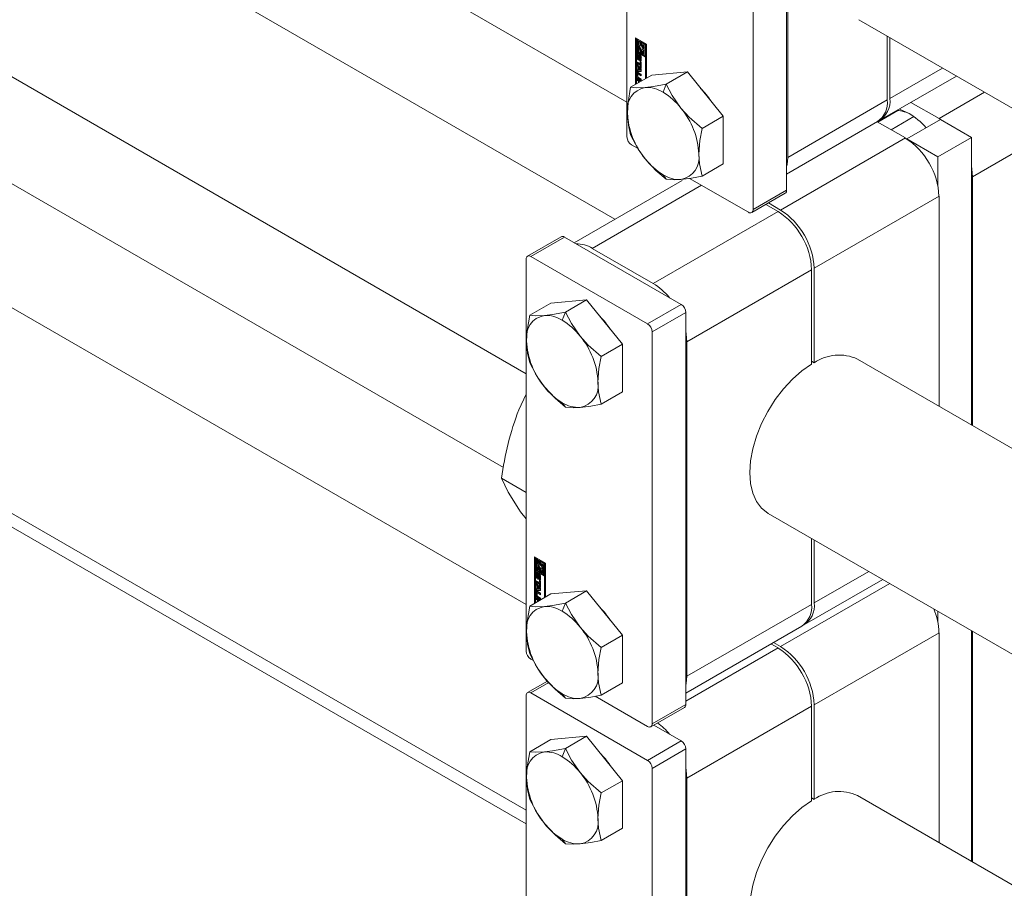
# Model space of a CAD drawing. Header units: millimetres. Extents: x 450 to 25135, y 150 to 17673.
# Tile 183 of 256: x 8639 to 8805, y 10953 to 11099. Entities that reach past the tile are written whole.
import ezdxf

# ---------------------------------------------------------------- set-up
doc = ezdxf.new("R2010")
doc.units = ezdxf.units.MM
doc.linetypes.add('SLD-Centrada-doble', pattern=[12.7, 6.35, -1.27, 1.27, -1.27, 1.27, -1.27])
doc.linetypes.add('SLD-Continua', pattern=[0])
doc.layers.add('COTAS', color=1, linetype='SLD-Continua')
doc.layers.add('OCULTA', color=8, linetype='SLD-Continua')

msp = doc.modelspace()

# ---------------------------------------------------------------- linework, layer by layer
at = {"color": 7, "linetype": 'SLD-Continua', "lineweight": 18, "ltscale": 30}
for p, q in [((7257.83, 11942.05), (8741.59, 11085.49)), ((8739.57, 11065.78), (7296.7, 11898.74)), ((7281.7, 11872.76), (8724.62, 11039.77)), ((7257.83, 11868.56), (8720.83, 11023.99)), ((8724.62, 11000.92), (7224.75, 11866.78)), ((7209.75, 11840.8), (8724.62, 10966.28)), ((8780.61, 11099.37), (8969.23, 10990.48)), ((8981.73, 10925.99), (8780.38, 11042.22)), ((8765.38, 11016.24), (8966.73, 10900.01)), ((8807.17, 10953.27), (8780.38, 10968.74))]:
    msp.add_line(p, q, dxfattribs=at)
at = {"layer": 'COTAS', "linetype": 'SLD-Continua', "lineweight": 18, "ltscale": 30}
for p, q in [((8741.59, 11134.99), (8741.59, 11079.63)), ((8768.46, 11070.65), (8768.46, 11126.01)), ((8762.81, 11122.75), (8762.81, 11067.39)), ((8768.64, 11120.28), (8768.64, 11076.18)), ((8743.01, 11096.29), (8744.86, 11095.22)), ((8743.01, 11088.46), (8743.01, 11096.29)), ((8743.15, 11096.21), (8743.15, 11088.54)), ((8743.32, 11096.07), (8743.18, 11095.99)), ((8743.18, 11095.99), (8743.18, 11094.11)), ((8743.36, 11095.89), (8743.18, 11095.99)), ((8743.5, 11095.97), (8743.32, 11096.07)), ((8743.5, 11095.97), (8743.36, 11095.89)), ((8743.36, 11094.21), (8743.36, 11095.89)), ((8743.5, 11095.09), (8743.5, 11095.97)), ((8743.81, 11095.79), (8743.67, 11095.7)), ((8743.67, 11095.7), (8743.67, 11095.22)), ((8743.85, 11095.6), (8743.67, 11095.7)), ((8743.99, 11095.68), (8743.81, 11095.79)), ((8743.99, 11095.68), (8743.85, 11095.6)), ((8743.85, 11095), (8743.85, 11095.6)), ((8743.99, 11095.08), (8743.99, 11095.68)), ((8744.17, 11095.58), (8744.02, 11095.5)), ((8744.83, 11095.2), (8744.17, 11095.58)), ((8785.4, 11085.86), (8785.4, 11096.6)), ((8785.82, 11096.36), (8785.82, 11086.1)), ((8743.18, 11094.11), (8743.85, 11093.72)), ((8743.18, 11093.91), (8743.32, 11093.99)), ((8744.83, 11093.12), (8743.32, 11093.99)), ((8743.5, 11094.29), (8743.36, 11094.21)), ((8743.67, 11094.03), (8743.36, 11094.21)), ((8743.5, 11094.29), (8743.5, 11094.64)), ((8743.67, 11094.19), (8743.5, 11094.29)), ((8743.67, 11095.24), (8743.6, 11095.2)), ((8743.67, 11094.3), (8743.67, 11094.03)), ((8743.99, 11095.08), (8743.85, 11095)), ((8743.99, 11094.41), (8743.85, 11094.33)), ((8743.85, 11093.72), (8743.85, 11094.33)), ((8743.99, 11093.81), (8743.99, 11094.41)), ((8744.69, 11095.12), (8744.02, 11095.5)), ((8744.02, 11095.5), (8744.02, 11094.89)), ((8744.17, 11094.31), (8744.02, 11094.23)), ((8744.02, 11094.23), (8744.02, 11093.62)), ((8744.21, 11094.31), (8744.17, 11094.31)), ((8744.2, 11095.2), (8744.51, 11095.02)), ((8744.2, 11094.92), (8744.2, 11095.2)), ((8744.34, 11095), (8744.2, 11094.92)), ((8744.2, 11093.52), (8744.2, 11094)), ((8744.27, 11094.03), (8744.42, 11094.11)), ((8744.34, 11095), (8744.34, 11095.12)), ((8744.34, 11093.6), (8744.34, 11094.07)), ((8744.51, 11095.02), (8744.51, 11093.34)), ((8744.83, 11095.2), (8744.69, 11095.12)), ((8744.69, 11093.24), (8744.69, 11095.12)), ((8744.83, 11093.32), (8744.83, 11095.2)), ((8744.86, 11095.22), (8744.86, 11089.53)), ((8744.69, 11093.04), (8743.18, 11093.91)), ((8743.18, 11093.91), (8743.18, 11088.56)), ((8743.26, 11093), (8743.26, 11093.51)), ((8743.28, 11092.29), (8743.83, 11091.97)), ((8743.28, 11092.02), (8743.28, 11092.29)), ((8743.4, 11093.08), (8743.4, 11093.59)), ((8743.45, 11093.36), (8743.45, 11092.93)), ((8743.5, 11093.44), (8743.47, 11093.43)), ((8743.5, 11093.44), (8743.48, 11093.43)), ((8743.5, 11093.42), (8743.49, 11093.43)), ((8743.5, 11093.43), (8743.49, 11093.43)), ((8743.5, 11093.63), (8743.5, 11093.42)), ((8743.52, 11092.81), (8743.66, 11092.89)), ((8743.66, 11092.89), (8743.52, 11092.81)), ((8743.54, 11092.87), (8743.55, 11093.34)), ((8743.69, 11092.95), (8743.54, 11092.87)), ((8743.7, 11093.42), (8743.55, 11093.34)), ((8743.66, 11092.89), (8743.66, 11092.89)), ((8743.69, 11092.95), (8743.7, 11093.42)), ((8743.73, 11093.2), (8743.72, 11092.73)), ((8743.89, 11093.35), (8743.75, 11093.27)), ((8743.9, 11093.35), (8743.75, 11093.27)), ((8743.77, 11092.44), (8743.77, 11092.65)), ((8743.91, 11092.52), (8743.77, 11092.44)), ((8743.92, 11093.35), (8743.78, 11093.26)), ((8743.94, 11093.31), (8743.8, 11093.24)), ((8743.8, 11092.65), (8743.94, 11092.73)), ((8743.95, 11092.74), (8743.81, 11092.66)), ((8743.96, 11093.27), (8743.82, 11093.19)), ((8743.82, 11092.72), (8743.82, 11093.15)), ((8743.96, 11092.77), (8743.82, 11092.69)), ((8743.83, 11092.35), (8744.01, 11092.24)), ((8743.83, 11091.97), (8743.83, 11092.35)), ((8743.99, 11093.81), (8743.85, 11093.72)), ((8743.91, 11092.72), (8743.91, 11092.52)), ((8743.96, 11092.8), (8743.96, 11093.23)), ((8743.98, 11092.05), (8743.98, 11092.27)), ((8744.01, 11093.07), (8744.01, 11092.57)), ((8744.02, 11093.62), (8744.2, 11093.52)), ((8744.34, 11093.6), (8744.2, 11093.52)), ((8744.51, 11093.34), (8744.69, 11093.24)), ((8744.83, 11093.32), (8744.69, 11093.24)), ((8744.83, 11093.12), (8744.69, 11093.04)), ((8744.69, 11089.43), (8744.69, 11093.04)), ((8744.83, 11089.51), (8744.83, 11093.12)), ((8743.42, 11092.1), (8743.28, 11092.02)), ((8743.83, 11091.7), (8743.28, 11092.02)), ((8743.28, 11091.9), (8744.01, 11091.03)), ((8743.28, 11091.61), (8743.28, 11091.9)), ((8743.42, 11091.69), (8743.28, 11091.61)), ((8743.4, 11091.46), (8743.28, 11091.61)), ((8743.28, 11090.9), (8743.4, 11090.91)), ((8743.28, 11090.61), (8743.28, 11090.9)), ((8743.42, 11090.69), (8743.28, 11090.61)), ((8744.01, 11090.63), (8743.28, 11090.61)), ((8743.55, 11091.54), (8743.4, 11091.46)), ((8743.4, 11090.91), (8743.4, 11091.46)), ((8743.55, 11090.99), (8743.4, 11090.91)), ((8743.42, 11092.1), (8743.42, 11092.21)), ((8743.98, 11091.78), (8743.42, 11092.1)), ((8743.42, 11091.69), (8743.42, 11091.74)), ((8743.55, 11091.54), (8743.42, 11091.69)), ((8743.42, 11090.69), (8743.42, 11090.92)), ((8744.01, 11090.71), (8743.42, 11090.69)), ((8743.55, 11090.99), (8743.55, 11091.54)), ((8743.71, 11091.36), (8743.56, 11091.27)), ((8743.56, 11091.27), (8743.56, 11090.91)), ((8743.85, 11090.92), (8743.56, 11091.27)), ((8743.56, 11090.91), (8743.85, 11090.92)), ((8744, 11091.01), (8743.71, 11091.36)), ((8743.98, 11092.05), (8743.83, 11091.97)), ((8743.98, 11091.78), (8743.83, 11091.7)), ((8743.83, 11091.32), (8743.83, 11091.7)), ((8743.98, 11091.4), (8743.83, 11091.32)), ((8744.01, 11091.22), (8743.83, 11091.32)), ((8744, 11091.01), (8743.85, 11090.92)), ((8743.98, 11091.4), (8743.98, 11091.78)), ((8744.01, 11091.38), (8743.98, 11091.4)), ((8744.01, 11092.24), (8744.01, 11091.22)), ((8744.01, 11091.03), (8744.01, 11090.63)), ((8745.77, 11090.05), (8742.2, 11087.99)), ((8743.26, 11089.79), (8743.26, 11090.37)), ((8743.28, 11089.42), (8743.97, 11089.02)), ((8743.28, 11089.14), (8743.28, 11089.42)), ((8743.42, 11089.22), (8743.28, 11089.14)), ((8743.53, 11089), (8743.28, 11089.14)), ((8743.4, 11089.87), (8743.4, 11090.45)), ((8743.42, 11089.22), (8743.42, 11089.33)), ((8743.67, 11089.08), (8743.42, 11089.22)), ((8743.44, 11090.17), (8743.44, 11089.78)), ((8743.6, 11090.3), (8743.46, 11090.22)), ((8743.49, 11090.5), (8744.01, 11090.2)), ((8744.01, 11089.09), (8743.49, 11089.39)), ((8744.01, 11089.92), (8743.51, 11090.21)), ((8743.51, 11089.66), (8744.01, 11089.37)), ((8743.67, 11089.08), (8743.53, 11089)), ((8743.53, 11088.76), (8743.53, 11089)), ((8744.01, 11089.25), (8743.63, 11089.48)), ((8744.01, 11090.08), (8743.65, 11090.29)), ((8743.67, 11088.84), (8743.67, 11089.08)), ((8743.85, 11088.98), (8743.71, 11088.89)), ((8743.88, 11088.96), (8743.85, 11088.98)), ((8744.01, 11090.2), (8744.01, 11089.92)), ((8744.01, 11089.37), (8744.01, 11089.09)), ((8751.78, 11090.59), (8745.77, 11090.05)), ((8751.78, 11090.59), (8748.21, 11088.53)), ((8757.79, 11083.11), (8751.78, 11090.59)), ((8784.17, 11082.44), (8797.05, 11089.88)), ((8743.74, 11088.88), (8743.71, 11088.89)), ((8743.71, 11088.89), (8743.71, 11088.86)), ((8787.16, 11084.08), (8783.79, 11082.13)), ((8794.1, 11082.71), (8789.37, 11085.44)), ((8757.79, 11083.11), (8754.22, 11081.05)), ((8757.79, 11075.1), (8757.79, 11083.11)), ((8786.03, 11080.84), (8789.86, 11083.05)), ((8788.69, 11079.3), (8794.34, 11082.57)), ((8794.1, 11082.71), (8794.34, 11082.57)), ((8799.58, 11079.55), (8794.34, 11082.57)), ((8768.46, 11073.38), (8783.74, 11082.2)), ((8783.71, 11082.18), (8788.44, 11079.45)), ((8783.9, 11082.3), (8783.83, 11082.16)), ((8788.69, 11079.3), (8788.69, 11079.3)), ((8788.69, 11079.3), (8793.92, 11076.28)), ((8793.92, 11076.28), (8799.58, 11079.55)), ((8799.58, 11031.14), (8799.58, 11079.55)), ((8742.37, 11078.29), (8743.45, 11077.66)), ((8793.92, 11076.28), (8793.92, 11071.37)), ((8757.79, 11075.1), (8754.22, 11073.04)), ((8752.13, 11072.65), (8762.03, 11066.94)), ((8799.75, 11072.92), (8799.75, 11031.04)), ((8750.88, 11072.31), (8732.71, 11061.82)), ((8762.58, 11066.88), (8768.24, 11070.15)), ((8794.1, 11069.65), (8794.1, 11034.31)), ((8767.01, 11067.08), (8764.97, 11068.26)), ((8765.39, 11068.51), (8767.44, 11067.32)), ((8730.51, 11062.83), (8724.85, 11059.56)), ((8750.72, 11051.42), (8731.06, 11062.77)), ((8746.01, 11054.96), (8735.76, 11060.87)), ((8725.4, 11059.51), (8745.06, 11048.16)), ((8724.62, 11059.06), (8724.62, 10993.08)), ((8773.1, 11057.53), (8773.1, 11041.6)), ((8772.67, 11041.36), (8772.67, 11057.28)), ((8728.8, 11051.67), (8725.23, 11049.62)), ((8734.81, 11052.21), (8728.8, 11051.67)), ((8734.81, 11052.21), (8731.24, 11050.15)), ((8740.82, 11044.74), (8734.81, 11052.21)), ((8751.49, 10984.1), (8751.49, 11050.08)), ((8745.84, 11046.81), (8745.84, 10980.84)), ((8740.82, 11044.74), (8737.25, 11042.68)), ((8740.82, 11036.72), (8740.82, 11044.74)), ((8751.67, 11045.16), (8751.67, 10988.82)), ((8772.67, 11041.85), (8773.1, 11041.6)), ((8724.62, 11036.35), (8723.38, 11033.71)), ((8740.82, 11036.72), (8737.25, 11034.66)), ((8724.62, 11019.79), (8720.49, 11022.18)), ((8772.67, 11000.94), (8772.67, 11012.04)), ((8773.1, 11011.79), (8773.1, 11001.18)), ((8726.04, 11008.92), (8727.89, 11007.85)), ((8726.04, 11001.09), (8726.04, 11008.92)), ((8726.18, 11008.84), (8726.18, 11001.17)), ((8726.35, 11008.7), (8726.21, 11008.62)), ((8726.21, 11008.62), (8726.21, 11006.74)), ((8726.39, 11008.52), (8726.21, 11008.62)), ((8726.53, 11008.6), (8726.35, 11008.7)), ((8726.53, 11008.6), (8726.39, 11008.52)), ((8726.39, 11006.84), (8726.39, 11008.52)), ((8726.53, 11007.72), (8726.53, 11008.6)), ((8726.7, 11007.87), (8726.63, 11007.83)), ((8726.84, 11008.42), (8726.7, 11008.34)), ((8726.7, 11008.34), (8726.7, 11007.86)), ((8726.88, 11008.23), (8726.7, 11008.34)), ((8727.02, 11008.32), (8726.84, 11008.42)), ((8727.02, 11008.32), (8726.88, 11008.23)), ((8726.88, 11007.63), (8726.88, 11008.23)), ((8727.02, 11007.71), (8727.02, 11008.32)), ((8727.19, 11008.22), (8727.05, 11008.13)), ((8727.05, 11008.13), (8727.05, 11007.53)), ((8727.72, 11007.75), (8727.05, 11008.13)), ((8727.86, 11007.83), (8727.19, 11008.22)), ((8727.23, 11007.83), (8727.54, 11007.65)), ((8727.23, 11007.55), (8727.23, 11007.83)), ((8727.86, 11007.83), (8727.72, 11007.75)), ((8727.86, 11005.95), (8727.86, 11007.83)), ((8727.89, 11007.85), (8727.89, 11002.16)), ((8726.21, 11006.74), (8726.88, 11006.36)), ((8726.21, 11006.54), (8726.35, 11006.62)), ((8727.72, 11005.67), (8726.21, 11006.54)), ((8726.21, 11006.54), (8726.21, 11001.19)), ((8726.29, 11005.63), (8726.29, 11006.14)), ((8727.86, 11005.75), (8726.35, 11006.62)), ((8726.53, 11006.92), (8726.39, 11006.84)), ((8726.7, 11006.66), (8726.39, 11006.84)), ((8726.43, 11005.72), (8726.43, 11006.22)), ((8726.53, 11006.92), (8726.53, 11007.27)), ((8726.7, 11006.82), (8726.53, 11006.92)), ((8726.53, 11006.27), (8726.53, 11006.06)), ((8726.7, 11006.94), (8726.7, 11006.66)), ((8727.02, 11007.71), (8726.88, 11007.63)), ((8727.02, 11007.04), (8726.88, 11006.96)), ((8726.88, 11006.36), (8726.88, 11006.96)), ((8727.02, 11006.44), (8726.88, 11006.36)), ((8727.02, 11006.44), (8727.02, 11007.04)), ((8727.19, 11006.94), (8727.05, 11006.86)), ((8727.05, 11006.86), (8727.05, 11006.25)), ((8727.05, 11006.25), (8727.23, 11006.15)), ((8727.24, 11006.94), (8727.19, 11006.94)), ((8727.37, 11007.63), (8727.23, 11007.55)), ((8727.23, 11006.15), (8727.23, 11006.63)), ((8727.37, 11006.24), (8727.23, 11006.15)), ((8727.3, 11006.66), (8727.44, 11006.74)), ((8727.37, 11007.63), (8727.37, 11007.75)), ((8727.37, 11006.24), (8727.37, 11006.7)), ((8727.54, 11007.65), (8727.54, 11005.97)), ((8727.72, 11005.87), (8727.72, 11007.75)), ((8726.31, 11004.92), (8726.86, 11004.6)), ((8726.31, 11004.65), (8726.31, 11004.92)), ((8726.45, 11004.73), (8726.31, 11004.65)), ((8726.86, 11004.33), (8726.31, 11004.65)), ((8726.31, 11004.54), (8727.04, 11003.66)), ((8726.31, 11004.24), (8726.31, 11004.54)), ((8726.45, 11004.73), (8726.45, 11004.84)), ((8727.01, 11004.41), (8726.45, 11004.73)), ((8726.48, 11005.99), (8726.48, 11005.56)), ((8726.53, 11006.07), (8726.5, 11006.06)), ((8726.53, 11006.07), (8726.51, 11006.06)), ((8726.53, 11006.06), (8726.52, 11006.06)), ((8726.53, 11006.06), (8726.52, 11006.06)), ((8726.55, 11005.44), (8726.69, 11005.52)), ((8726.69, 11005.52), (8726.55, 11005.44)), ((8726.57, 11005.5), (8726.58, 11005.97)), ((8726.72, 11005.58), (8726.57, 11005.5)), ((8726.73, 11006.05), (8726.58, 11005.97)), ((8726.69, 11005.52), (8726.69, 11005.52)), ((8726.72, 11005.58), (8726.73, 11006.05)), ((8726.76, 11005.83), (8726.75, 11005.36)), ((8726.92, 11005.98), (8726.78, 11005.9)), ((8726.93, 11005.98), (8726.78, 11005.9)), ((8726.8, 11005.07), (8726.8, 11005.28)), ((8726.94, 11005.15), (8726.8, 11005.07)), ((8726.95, 11005.98), (8726.81, 11005.9)), ((8726.97, 11005.95), (8726.83, 11005.87)), ((8726.83, 11005.28), (8726.97, 11005.36)), ((8726.98, 11005.37), (8726.84, 11005.29)), ((8726.99, 11005.9), (8726.85, 11005.82)), ((8726.85, 11005.35), (8726.85, 11005.78)), ((8726.99, 11005.4), (8726.85, 11005.32)), ((8726.86, 11004.98), (8727.04, 11004.88)), ((8726.86, 11004.6), (8726.86, 11004.98)), ((8727.01, 11004.69), (8726.86, 11004.6)), ((8726.94, 11005.35), (8726.94, 11005.15)), ((8726.99, 11005.43), (8726.99, 11005.86)), ((8727.01, 11004.69), (8727.01, 11004.9)), ((8727.04, 11005.7), (8727.04, 11005.2)), ((8727.04, 11004.88), (8727.04, 11003.85)), ((8727.54, 11005.97), (8727.72, 11005.87)), ((8727.86, 11005.95), (8727.72, 11005.87)), ((8727.86, 11005.75), (8727.72, 11005.67)), ((8727.72, 11002.06), (8727.72, 11005.67)), ((8727.86, 11002.14), (8727.86, 11005.75)), ((8771.44, 10997.52), (8784.62, 11005.13)), ((8726.29, 11002.42), (8726.29, 11003)), ((8726.45, 11004.32), (8726.31, 11004.24)), ((8726.43, 11004.09), (8726.31, 11004.24)), ((8726.31, 11003.53), (8726.43, 11003.54)), ((8726.31, 11003.24), (8726.31, 11003.53)), ((8726.45, 11003.32), (8726.31, 11003.24)), ((8727.04, 11003.26), (8726.31, 11003.24)), ((8726.58, 11004.18), (8726.43, 11004.09)), ((8726.43, 11003.54), (8726.43, 11004.09)), ((8726.58, 11003.62), (8726.43, 11003.54)), ((8726.43, 11002.5), (8726.43, 11003.08)), ((8726.45, 11004.32), (8726.45, 11004.37)), ((8726.58, 11004.18), (8726.45, 11004.32)), ((8726.45, 11003.32), (8726.45, 11003.55)), ((8727.04, 11003.34), (8726.45, 11003.32)), ((8726.47, 11002.8), (8726.47, 11002.41)), ((8726.63, 11002.93), (8726.49, 11002.85)), ((8726.51, 11003.13), (8727.04, 11002.83)), ((8727.04, 11002.55), (8726.54, 11002.84)), ((8726.58, 11003.62), (8726.58, 11004.18)), ((8726.73, 11003.99), (8726.59, 11003.91)), ((8726.88, 11003.56), (8726.59, 11003.91)), ((8726.59, 11003.91), (8726.59, 11003.54)), ((8726.59, 11003.54), (8726.88, 11003.56)), ((8727.04, 11002.72), (8726.68, 11002.92)), ((8727.02, 11003.64), (8726.73, 11003.99)), ((8727.01, 11004.41), (8726.86, 11004.33)), ((8726.86, 11003.95), (8726.86, 11004.33)), ((8727.01, 11004.04), (8726.86, 11003.95)), ((8727.04, 11003.85), (8726.86, 11003.95)), ((8727.02, 11003.64), (8726.88, 11003.56)), ((8727.01, 11004.04), (8727.01, 11004.41)), ((8727.04, 11004.01), (8727.01, 11004.04)), ((8727.04, 11003.66), (8727.04, 11003.26)), ((8727.04, 11002.83), (8727.04, 11002.55)), ((8734.81, 11003.22), (8728.8, 11002.68)), ((8734.81, 11003.22), (8731.24, 11001.16)), ((8740.82, 10995.74), (8734.81, 11003.22)), ((8728.8, 11002.68), (8725.23, 11000.62)), ((8726.31, 11002.05), (8727, 11001.65)), ((8726.31, 11001.77), (8726.31, 11002.05)), ((8726.45, 11001.86), (8726.31, 11001.77)), ((8726.56, 11001.63), (8726.31, 11001.77)), ((8726.45, 11001.86), (8726.45, 11001.97)), ((8726.7, 11001.71), (8726.45, 11001.86)), ((8727.04, 11001.72), (8726.51, 11002.03)), ((8726.54, 11002.29), (8727.04, 11002)), ((8726.7, 11001.71), (8726.56, 11001.63)), ((8726.56, 11001.39), (8726.56, 11001.63)), ((8727.04, 11001.88), (8726.66, 11002.11)), ((8726.7, 11001.47), (8726.7, 11001.71)), ((8726.88, 11001.61), (8726.74, 11001.53)), ((8726.77, 11001.51), (8726.74, 11001.53)), ((8726.74, 11001.53), (8726.74, 11001.5)), ((8726.91, 11001.59), (8726.88, 11001.61)), ((8727.04, 11002), (8727.04, 11001.72)), ((8793.92, 10999.77), (8793.92, 10997.88)), ((8751.49, 10986.01), (8771.01, 10997.28)), ((8799.58, 10957.65), (8799.58, 10996.5)), ((8799.75, 10996.4), (8799.75, 10957.55)), ((8740.82, 10995.74), (8737.25, 10993.68)), ((8740.82, 10987.73), (8740.82, 10995.74)), ((8766.25, 10994.52), (8767.44, 10993.84)), ((8794.1, 10996.16), (8794.1, 10960.82)), ((8767.01, 10993.59), (8765.82, 10994.28)), ((8725.4, 10991.73), (8725.84, 10991.48)), ((8728.21, 10988.01), (8724.85, 10986.07)), ((8740.82, 10987.73), (8737.25, 10985.67)), ((8724.62, 10985.57), (8724.62, 10919.59)), ((8725.4, 10986.02), (8745.06, 10974.67)), ((8736.24, 10985.48), (8745.06, 10980.39)), ((8745.61, 10980.33), (8751.27, 10983.6)), ((8772.67, 10967.87), (8772.67, 10983.79)), ((8773.1, 10984.04), (8773.1, 10968.11)), ((8750.72, 10977.94), (8746.09, 10980.61)), ((8728.8, 10978.19), (8725.23, 10976.13)), ((8734.81, 10978.72), (8728.8, 10978.19)), ((8734.81, 10978.72), (8731.24, 10976.67)), ((8740.82, 10971.25), (8734.81, 10978.72)), ((8751.49, 10910.61), (8751.49, 10976.59)), ((8745.84, 10973.32), (8745.84, 10907.35)), ((8751.67, 10971.67), (8751.67, 10915.33)), ((8740.82, 10971.25), (8737.25, 10969.19)), ((8740.82, 10963.23), (8740.82, 10971.25)), ((8772.67, 10968.36), (8773.1, 10968.11)), ((8740.82, 10963.23), (8737.25, 10961.17))]:
    msp.add_line(p, q, dxfattribs=at)
at = {"layer": 'COTAS', "linetype": 'SLD-Centrada-doble', "lineweight": 18, "ltscale": 30}
for p, q in [((8743.4, 11093.59), (8743.26, 11093.51)), ((8743.4, 11093.08), (8743.26, 11093)), ((8743.49, 11092.6), (8743.63, 11092.69)), ((8743.68, 11092.91), (8743.54, 11092.83)), ((8743.92, 11093.35), (8743.78, 11093.26)), ((8743.78, 11092.43), (8743.93, 11092.52)), ((8743.96, 11093.23), (8743.82, 11093.15)), ((8743.96, 11092.8), (8743.82, 11092.72)), ((8794.71, 11091.23), (8785.82, 11086.1)), ((8743.4, 11090.45), (8743.26, 11090.37)), ((8743.4, 11089.87), (8743.26, 11089.79)), ((8743.63, 11089.48), (8743.49, 11089.39)), ((8743.65, 11090.29), (8743.51, 11090.21)), ((8748.21, 11088.53), (8747.67, 11087.15)), ((8768.64, 11076.18), (8785.4, 11085.86)), ((8794.1, 11082.71), (8801.78, 11087.15)), ((8788.44, 11079.45), (8767.44, 11067.32)), ((8799.75, 11072.92), (8813.09, 11080.62)), ((8747.67, 11073.27), (8748.21, 11072.5)), ((8735.76, 11060.87), (8754.15, 11071.49)), ((8762.81, 11067.39), (8768.46, 11070.65)), ((8794.1, 11069.65), (8773.1, 11057.53)), ((8746.01, 11054.96), (8767.01, 11067.08)), ((8725.4, 11059.51), (8731.06, 11062.77)), ((8751.67, 11045.16), (8772.67, 11057.28)), ((8745.06, 11048.16), (8750.72, 11051.42)), ((8731.24, 11050.15), (8730.7, 11048.77)), ((8745.84, 11046.81), (8751.49, 11050.08)), ((8730.7, 11034.89), (8731.24, 11034.13)), ((8726.43, 11006.22), (8726.29, 11006.14)), ((8782.28, 11006.49), (8773.1, 11001.18)), ((8726.43, 11005.72), (8726.29, 11005.63)), ((8726.52, 11005.24), (8726.66, 11005.32)), ((8726.71, 11005.54), (8726.56, 11005.46)), ((8726.95, 11005.98), (8726.81, 11005.9)), ((8726.81, 11005.07), (8726.96, 11005.15)), ((8726.99, 11005.86), (8726.85, 11005.78)), ((8726.99, 11005.43), (8726.85, 11005.35)), ((8785.82, 11004.45), (8767.44, 10993.84)), ((8726.43, 11003.08), (8726.29, 11003)), ((8726.68, 11002.92), (8726.54, 11002.84)), ((8726.43, 11002.5), (8726.29, 11002.42)), ((8726.66, 11002.11), (8726.51, 11002.03)), ((8731.24, 11001.16), (8730.7, 10999.78)), ((8751.67, 10988.82), (8772.67, 11000.94)), ((8794.1, 10996.16), (8773.1, 10984.04)), ((8751.49, 10984.63), (8767.01, 10993.59)), ((8725.4, 10986.02), (8728.44, 10987.77)), ((8730.7, 10985.9), (8731.24, 10985.13)), ((8745.84, 10980.84), (8751.49, 10984.1)), ((8751.67, 10971.67), (8772.67, 10983.79)), ((8731.24, 10976.67), (8730.7, 10975.28)), ((8745.06, 10974.67), (8750.72, 10977.94)), ((8745.84, 10973.32), (8751.49, 10976.59)), ((8730.7, 10961.4), (8731.24, 10960.64))]:
    msp.add_line(p, q, dxfattribs=at)
at = {"layer": 'COTAS', "linetype": 'SLD-Continua', "lineweight": 18, "ltscale": 30, "flags": 128}
for points in [[(8743.67, 11095.22), (8743.58, 11095.19), (8743.52, 11095.12), (8743.47, 11095.01), (8743.46, 11094.89), (8743.47, 11094.75), (8743.52, 11094.59), (8743.58, 11094.44), (8743.67, 11094.3)], [(8743.85, 11094.33), (8743.76, 11094.43), (8743.69, 11094.55), (8743.65, 11094.67), (8743.64, 11094.79), (8743.65, 11094.89), (8743.69, 11094.96), (8743.76, 11095), (8743.85, 11095)], [(8744.02, 11094.89), (8744.11, 11094.8), (8744.18, 11094.68), (8744.22, 11094.56), (8744.24, 11094.44), (8744.22, 11094.34), (8744.18, 11094.27), (8744.11, 11094.23), (8744.02, 11094.23)], [(8744.2, 11094), (8744.29, 11094.04), (8744.36, 11094.11), (8744.4, 11094.21), (8744.41, 11094.34), (8744.4, 11094.48), (8744.36, 11094.63), (8744.29, 11094.78), (8744.2, 11094.92)], [(8743.41, 11093.67), (8743.4, 11093.64), (8743.4, 11093.59)], [(8743.63, 11092.69), (8743.67, 11092.66), (8743.7, 11092.66)], [(8743.71, 11093.5), (8743.7, 11093.47), (8743.7, 11093.42)], [(8743.9, 11093.35), (8743.89, 11093.35), (8743.89, 11093.35)], [(8743.93, 11092.52), (8743.97, 11092.49), (8744, 11092.49)], [(8743.96, 11093.27), (8743.96, 11093.28), (8743.96, 11093.28)], [(8743.41, 11090.53), (8743.4, 11090.5), (8743.4, 11090.45)], [(8742.2, 11087.99), (8741.77, 11085.43), (8741.66, 11083.68)], [(8744.67, 11087.95), (8743.21, 11087.9), (8742.2, 11087.99)], [(8748.21, 11088.53), (8746.04, 11088.12), (8744.67, 11087.95)], [(8750.68, 11084.48), (8749.22, 11086.6), (8748.21, 11088.53)], [(8754.22, 11081.05), (8752.05, 11082.96), (8750.68, 11084.48)], [(8787.43, 11084.32), (8787.59, 11084.27), (8788.97, 11083.63)], [(8741.66, 11083.68), (8741.83, 11081.6), (8742.2, 11079.98)], [(8753.69, 11076.74), (8753.85, 11079), (8754.22, 11081.05)], [(8742.2, 11079.98), (8743.5, 11077.57), (8744.67, 11075.93)], [(8744.67, 11075.93), (8746.46, 11074), (8748.21, 11072.5)], [(8754.22, 11073.04), (8753.79, 11075.1), (8753.69, 11076.74)], [(8768.64, 11076.18), (8768.53, 11074.97), (8768.46, 11074.67)], [(8799.58, 11074.64), (8799.64, 11074.25), (8799.75, 11072.92)], [(8748.21, 11072.5), (8749.51, 11072.41), (8750.68, 11072.46)], [(8750.68, 11072.46), (8752.47, 11072.7), (8754.22, 11073.04)], [(8725.23, 11049.62), (8724.8, 11047.05), (8724.69, 11045.3)], [(8727.7, 11049.58), (8726.24, 11049.53), (8725.23, 11049.62)], [(8731.24, 11050.15), (8729.07, 11049.75), (8727.7, 11049.58)], [(8733.71, 11046.11), (8732.25, 11048.22), (8731.24, 11050.15)], [(8737.25, 11042.68), (8735.08, 11044.58), (8733.71, 11046.11)], [(8751.49, 11046.88), (8751.56, 11046.49), (8751.67, 11045.16)], [(8724.69, 11045.3), (8724.86, 11043.23), (8725.23, 11041.6)], [(8736.71, 11038.36), (8736.88, 11040.62), (8737.25, 11042.68)], [(8725.23, 11041.6), (8726.53, 11039.19), (8727.7, 11037.55)], [(8765.38, 11016.24), (8765.31, 11016.29), (8764.25, 11017.13), (8763.4, 11018.27), (8762.78, 11019.66), (8762.4, 11021.29), (8762.28, 11023.11), (8762.4, 11025.08), (8762.78, 11027.14), (8763.4, 11029.26), (8764.25, 11031.37), (8765.31, 11033.43), (8766.55, 11035.4), (8767.94, 11037.21), (8769.44, 11038.83), (8771.04, 11040.23), (8772.67, 11041.36)], [(8737.25, 11034.66), (8736.82, 11036.72), (8736.71, 11038.36)], [(8727.7, 11037.55), (8729.49, 11035.63), (8731.24, 11034.13)], [(8733.71, 11034.08), (8735.5, 11034.33), (8737.25, 11034.66)], [(8731.24, 11034.13), (8732.54, 11034.03), (8733.71, 11034.08)], [(8720.49, 11022.18), (8721.6, 11019.8), (8723.38, 11016.97)], [(8723.38, 11016.97), (8723.69, 11016.54), (8724.62, 11015.34)], [(8726.7, 11007.86), (8726.61, 11007.82), (8726.55, 11007.75), (8726.5, 11007.65), (8726.49, 11007.52), (8726.5, 11007.38), (8726.55, 11007.23), (8726.61, 11007.08), (8726.7, 11006.94)], [(8726.44, 11006.3), (8726.43, 11006.27), (8726.43, 11006.22)], [(8726.88, 11006.96), (8726.79, 11007.06), (8726.72, 11007.18), (8726.68, 11007.3), (8726.67, 11007.42), (8726.68, 11007.52), (8726.72, 11007.59), (8726.79, 11007.63), (8726.88, 11007.63)], [(8726.74, 11006.13), (8726.73, 11006.1), (8726.73, 11006.05)], [(8727.05, 11007.53), (8727.14, 11007.43), (8727.21, 11007.31), (8727.25, 11007.19), (8727.27, 11007.07), (8727.25, 11006.97), (8727.21, 11006.9), (8727.14, 11006.86), (8727.05, 11006.86)], [(8727.23, 11006.63), (8727.32, 11006.67), (8727.39, 11006.74), (8727.43, 11006.84), (8727.44, 11006.97), (8727.43, 11007.11), (8727.39, 11007.26), (8727.32, 11007.41), (8727.23, 11007.55)], [(8726.66, 11005.32), (8726.7, 11005.3), (8726.73, 11005.29)], [(8726.93, 11005.98), (8726.92, 11005.98), (8726.92, 11005.98)], [(8726.96, 11005.15), (8727, 11005.13), (8727.03, 11005.12)], [(8726.99, 11005.9), (8726.99, 11005.91), (8726.99, 11005.91)], [(8726.44, 11003.16), (8726.43, 11003.13), (8726.43, 11003.08)], [(8731.24, 11001.16), (8729.07, 11000.76), (8727.7, 11000.58)], [(8733.71, 10997.11), (8732.25, 10999.23), (8731.24, 11001.16)], [(8725.23, 11000.62), (8724.8, 10998.06), (8724.69, 10996.31)], [(8727.7, 11000.58), (8726.24, 11000.53), (8725.23, 11000.62)], [(8724.69, 10996.31), (8724.86, 10994.24), (8725.23, 10992.61)], [(8737.25, 10993.68), (8735.08, 10995.59), (8733.71, 10997.11)], [(8736.71, 10989.37), (8736.88, 10991.63), (8737.25, 10993.68)], [(8725.23, 10992.61), (8726.53, 10990.2), (8727.7, 10988.56)], [(8727.7, 10988.56), (8729.49, 10986.64), (8731.24, 10985.13)], [(8737.25, 10985.67), (8736.82, 10987.73), (8736.71, 10989.37)], [(8751.67, 10988.82), (8751.56, 10987.6), (8751.49, 10987.3)], [(8731.24, 10985.13), (8732.54, 10985.04), (8733.71, 10985.09)], [(8733.71, 10985.09), (8735.5, 10985.33), (8737.25, 10985.67)], [(8731.24, 10976.67), (8729.07, 10976.26), (8727.7, 10976.09)], [(8733.71, 10972.62), (8732.25, 10974.73), (8731.24, 10976.67)], [(8725.23, 10976.13), (8724.8, 10973.57), (8724.69, 10971.81)], [(8727.7, 10976.09), (8726.24, 10976.04), (8725.23, 10976.13)], [(8751.49, 10973.39), (8751.56, 10973.01), (8751.67, 10971.67)], [(8724.69, 10971.81), (8724.86, 10969.74), (8725.23, 10968.11)], [(8737.25, 10969.19), (8735.08, 10971.09), (8733.71, 10972.62)], [(8725.23, 10968.11), (8726.53, 10965.71), (8727.7, 10964.07)], [(8736.71, 10964.87), (8736.88, 10967.13), (8737.25, 10969.19)], [(8765.38, 10942.75), (8765.31, 10942.8), (8764.25, 10943.64), (8763.4, 10944.78), (8762.78, 10946.18), (8762.4, 10947.8), (8762.28, 10949.62), (8762.4, 10951.59), (8762.78, 10953.65), (8763.4, 10955.77), (8764.25, 10957.88), (8765.31, 10959.95), (8766.55, 10961.91), (8767.94, 10963.72), (8769.44, 10965.35), (8771.04, 10966.74), (8772.67, 10967.87)], [(8737.25, 10961.17), (8736.82, 10963.24), (8736.71, 10964.87)], [(8727.7, 10964.07), (8729.49, 10962.14), (8731.24, 10960.64)], [(8731.24, 10960.64), (8732.54, 10960.54), (8733.71, 10960.6)], [(8733.71, 10960.6), (8735.5, 10960.84), (8737.25, 10961.17)]]:
    msp.add_lwpolyline(points, dxfattribs=at)
at = {"layer": 'COTAS', "linetype": 'SLD-Continua', "lineweight": 18, "ltscale": 900}
for centre, radius, start, end in [((8744.32, 11094.84), 0.539, 162.4792, 232.2013), ((8743.43, 11094.32), 1.14, 17.6228, 36.8567), ((8744.29, 11094.33), 0.252, 300.8392, 334.9801), ((8743.4, 11093.53), 0.142, 50.7967, 189.214), ((8743.76, 11093.02), 0.5, 182.6055, 237.3945), ((8743.86, 11093.1), 0.462, 181.8489, 208.3685), ((8743.51, 11093.38), 0.0626, 140.0764, 167.525), ((8743.6, 11093.36), 0.15, 166.7715, 180.4309), ((8743.66, 11092.93), 0.213, 180.6022, 195.8232), ((8743.6, 11092.91), 0.153, 195.0349, 213.4908), ((8743.48, 11093.41), 0.0236, 94.9954, 138.5152), ((8743.48, 11093.4), 0.0274, 60.0873, 89.7199), ((8743.53, 11092.86), 0.0616, 213.0726, 238.4398), ((8743.33, 11093.37), 0.317, 57.8238, 59.9907), ((8743.58, 11092.71), 0.141, 230.4788, 7.144), ((8743.51, 11092.83), 0.0218, 233.685, 298.7531), ((8743.87, 11093.07), 0.45, 215.499, 238.3266), ((8743.49, 11092.84), 0.0436, 303.4972, 336.9854), ((8743.42, 11092.88), 0.124, 337.0596, 357.0948), ((8743.7, 11093.36), 0.142, 50.8551, 189.5719), ((8743.64, 11092.93), 0.0436, 303.4972, 336.9854), ((8743.56, 11092.96), 0.124, 337.0596, 357.0948), ((8743.82, 11093.21), 0.093, 153.2271, 170.3718), ((8743.91, 11093.2), 0.178, 170.9127, 178.9453), ((8743.77, 11093.24), 0.0335, 114.5698, 153.9079), ((8743.76, 11093.25), 0.0231, 54.9503, 110.702), ((8743.79, 11092.67), 0.0258, 236.8494, 278.1867), ((8743.94, 11092.71), 0.318, 237.5339, 239.9874), ((8743.52, 11093.05), 0.5, 2.6055, 57.3945), ((8743.74, 11093.21), 0.067, 24.2436, 57.3809), ((8743.75, 11093.23), 0.0431, 58.3783, 59.996), ((8743.87, 11092.54), 0.142, 230.7967, 9.214), ((8743.79, 11092.67), 0.026, 281.1651, 333.6061), ((8743.64, 11093.16), 0.176, 11.432, 26.7326), ((8743.75, 11092.7), 0.0708, 328.7073, 350.4477), ((8743.62, 11093.15), 0.202, 0.3674, 12.2369), ((8743.67, 11092.72), 0.154, 348.726, 0.3148), ((8743.9, 11093.33), 0.0224, 58.5105, 111.0813), ((8744.09, 11092.79), 0.318, 237.5339, 239.9874), ((8743.93, 11092.76), 0.027, 300.6251, 333.0895), ((8743.89, 11092.78), 0.0708, 328.7073, 350.4477), ((8743.76, 11093.23), 0.202, 0.3674, 12.2369), ((8743.81, 11092.8), 0.154, 348.726, 0.3148), ((8743.4, 11090.39), 0.14, 50.7967, 189.214), ((8743.75, 11089.81), 0.492, 182.6055, 237.3945), ((8743.89, 11089.89), 0.492, 182.6055, 237.3945), ((8743.48, 11090.18), 0.0448, 50.7967, 189.214), ((8743.6, 11089.79), 0.158, 182.6055, 237.3945), ((8743.62, 11090.25), 0.0516, 54.3818, 114.314), ((8745.35, 11084.28), 3.74, 100.5468, 189.2519), ((8744.88, 11082.74), 5.22, 57.6507, 92.3578), ((8745.18, 11078.85), 12.56, 32.7307, 45.4568), ((8741.96, 11077.67), 11.06, 37.9787, 58.8941), ((8781.48, 11085.43), 3.94, 305.0133, 6.2988), ((8782.11, 11085.6), 3.75, 298.6945, 7.7687), ((8740.65, 11076.14), 13.05, 2.6393, 39.7721), ((8786.68, 11078.62), 5.48, 61.0254, 86.484), ((8754.7, 11084.28), 13.05, 182.6393, 219.7721), ((8782.37, 11072.68), 12.79, 41.6506, 58.9376), ((8743.28, 11079.71), 1.69, 182.6055, 237.3945), ((8781.81, 11069.09), 12.29, 2.6055, 57.3945), ((8753.39, 11082.74), 11.06, 217.9787, 238.8941), ((8750, 11076.14), 3.74, 280.5468, 9.2519), ((8750.47, 11077.67), 5.22, 237.6507, 272.3578), ((8767.92, 11070.59), 0.542, 305.0133, 6.2988), ((8762.33, 11067.31), 0.48, 230.7967, 9.214), ((8760.39, 11056.72), 12.29, 2.6055, 57.3945), ((8760.81, 11056.97), 12.29, 2.6055, 57.3945), ((8730.74, 11062.32), 0.553, 54.3824, 114.3071), ((8733.14, 11056.77), 4.87, 57.4293, 91.3787), ((8725.1, 11059.13), 0.48, 50.7967, 189.214), ((8740.59, 11046), 10.47, 38.7928, 58.8064), ((8749.8, 11050), 1.69, 2.6055, 57.3945), ((8728.38, 11045.9), 3.74, 100.5468, 189.2519), ((8727.91, 11044.36), 5.22, 57.6507, 92.3578), ((8728.21, 11040.48), 12.56, 32.7307, 45.4568), ((8724.99, 11039.3), 11.06, 37.9787, 58.8941), ((8744.15, 11046.73), 1.69, 2.6055, 57.3945), ((8723.68, 11037.76), 13.05, 2.6393, 39.7721), ((8737.73, 11045.9), 13.05, 182.6393, 219.7721), ((8777.28, 11035.56), 7.35, 65.0271, 124.7397), ((8733.03, 11037.76), 3.74, 280.5468, 9.2519), ((8736.42, 11044.36), 11.06, 217.9787, 238.8941), ((8733.49, 11039.3), 5.22, 237.6507, 272.3578), ((8770.56, 11015.76), 50.47, 159.1689, 172.6962), ((8726.43, 11006.16), 0.142, 50.7967, 189.214), ((8726.36, 11006), 0.317, 57.8238, 59.9907), ((8726.72, 11005.99), 0.142, 50.8551, 189.5719), ((8727.35, 11007.47), 0.539, 162.4792, 232.2013), ((8726.46, 11006.95), 1.14, 17.6228, 36.8567), ((8727.32, 11006.96), 0.252, 300.8392, 334.9801), ((8726.79, 11005.66), 0.5, 182.6055, 237.3945), ((8726.89, 11005.73), 0.462, 181.8489, 208.3686), ((8726.54, 11006.01), 0.0626, 140.0764, 167.525), ((8726.63, 11005.99), 0.15, 166.7715, 180.4309), ((8726.69, 11005.56), 0.213, 180.6022, 195.8232), ((8726.51, 11006.04), 0.0236, 94.9954, 138.5152), ((8726.63, 11005.54), 0.153, 195.0349, 213.4908), ((8726.51, 11006.03), 0.0274, 60.0873, 89.7199), ((8726.56, 11005.49), 0.0616, 213.0726, 238.4398), ((8726.61, 11005.34), 0.141, 230.4788, 7.144), ((8726.54, 11005.46), 0.0218, 233.685, 298.7531), ((8726.89, 11005.7), 0.45, 215.499, 238.3266), ((8726.52, 11005.48), 0.0436, 303.4972, 336.9854), ((8726.45, 11005.51), 0.124, 337.0596, 357.0948), ((8726.67, 11005.56), 0.0436, 303.4972, 336.9854), ((8726.59, 11005.59), 0.124, 337.0596, 357.0948), ((8726.85, 11005.84), 0.093, 153.2271, 170.3718), ((8726.94, 11005.83), 0.178, 170.9127, 178.9453), ((8726.8, 11005.87), 0.0335, 114.5698, 153.9079), ((8726.79, 11005.88), 0.0231, 54.9503, 110.702), ((8726.82, 11005.3), 0.0258, 236.8494, 278.1867), ((8726.97, 11005.34), 0.318, 237.5339, 239.9874), ((8726.54, 11005.68), 0.5, 2.6055, 57.3945), ((8726.77, 11005.84), 0.067, 24.2436, 57.3809), ((8726.78, 11005.86), 0.0431, 58.3783, 59.996), ((8726.9, 11005.18), 0.142, 230.7967, 9.214), ((8726.82, 11005.3), 0.026, 281.1651, 333.6061), ((8726.67, 11005.79), 0.176, 11.432, 26.7326), ((8726.78, 11005.33), 0.0708, 328.7073, 350.4477), ((8726.65, 11005.78), 0.202, 0.3674, 12.2369), ((8726.7, 11005.35), 0.154, 348.726, 0.3148), ((8726.93, 11005.96), 0.0224, 58.5105, 111.0813), ((8727.11, 11005.42), 0.318, 237.5339, 239.9874), ((8726.96, 11005.39), 0.027, 300.6251, 333.0895), ((8726.92, 11005.41), 0.0708, 328.7073, 350.4477), ((8726.79, 11005.86), 0.202, 0.3674, 12.2369), ((8726.84, 11005.43), 0.154, 348.726, 0.3148), ((8726.43, 11003.03), 0.14, 50.7967, 189.214), ((8726.51, 11002.81), 0.0448, 50.7967, 189.214), ((8726.65, 11002.88), 0.0516, 54.3818, 114.314), ((8726.78, 11002.44), 0.492, 182.6055, 237.3945), ((8726.92, 11002.52), 0.492, 182.6055, 237.3945), ((8726.63, 11002.42), 0.158, 182.6055, 237.3945), ((8769.37, 11000.68), 3.76, 299.4846, 7.6964), ((8728.38, 10996.91), 3.74, 100.5468, 189.2519), ((8727.91, 10995.37), 5.22, 57.6507, 92.3578), ((8724.99, 10990.31), 11.06, 37.9787, 58.8941), ((8728.21, 10991.49), 12.56, 32.7307, 45.4568), ((8768.75, 11000.51), 3.94, 305.0133, 6.2988), ((8783.43, 10995.92), 10.66, 1.2947, 23.5248), ((8737.73, 10996.91), 13.05, 182.6393, 219.7721), ((8723.68, 10988.77), 13.05, 2.6393, 39.7721), ((8726.31, 10993.16), 1.69, 182.6055, 237.3945), ((8760.39, 10983.23), 12.29, 2.6055, 57.3945), ((8760.81, 10983.48), 12.29, 2.6055, 57.3945), ((8736.42, 10995.37), 11.06, 217.9787, 238.8941), ((8733.03, 10988.77), 3.74, 280.5468, 9.2519), ((8725.1, 10985.65), 0.48, 50.7967, 189.214), ((8733.49, 10990.3), 5.22, 237.6507, 272.3578), ((8750.95, 10984.04), 0.542, 305.0133, 6.2989), ((8745.36, 10980.76), 0.48, 230.7967, 9.214), ((8740.22, 10972.16), 10.98, 38.9983, 53.5195), ((8749.8, 10976.51), 1.69, 2.6055, 57.3945), ((8728.38, 10972.41), 3.74, 100.5468, 189.2519), ((8727.91, 10970.88), 5.22, 57.6507, 92.3578), ((8724.99, 10965.81), 11.06, 37.9787, 58.8941), ((8728.21, 10966.99), 12.56, 32.7307, 45.4568), ((8744.15, 10973.25), 1.69, 2.6055, 57.3945), ((8737.73, 10972.41), 13.05, 182.6393, 219.7721), ((8723.68, 10964.27), 13.05, 2.6393, 39.7721), ((8777.28, 10962.08), 7.35, 65.0271, 124.7397), ((8733.03, 10964.27), 3.74, 280.5468, 9.2519), ((8736.42, 10970.87), 11.06, 217.9787, 238.8941), ((8733.49, 10965.81), 5.22, 237.6507, 272.3578)]:
    msp.add_arc(centre, radius, start, end, dxfattribs=at)
at = {"layer": 'OCULTA', "linetype": 'SLD-Continua', "lineweight": 18, "ltscale": 30}
msp.add_line((7305.46, 11783.26), (8724.62, 10963.99), dxfattribs=at)
msp.add_line((7305.46, 11783.26), (8724.62, 10963.99), dxfattribs=at)
msp.add_line((7305.46, 11783.26), (8724.62, 10963.99), dxfattribs=at)

doc.saveas('drawing.dxf')
